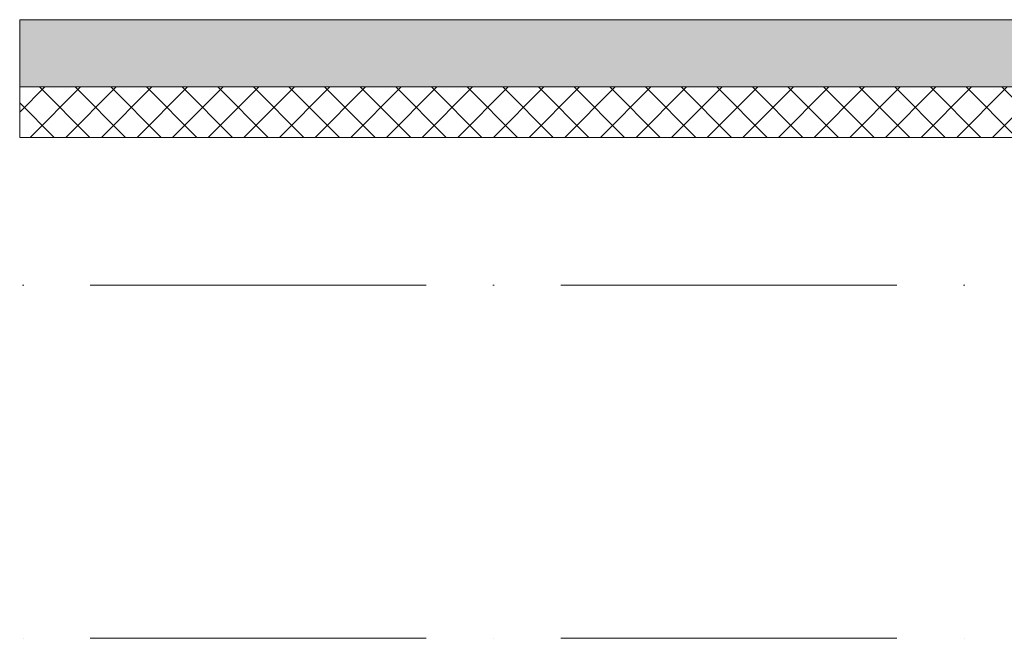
# Model space of a CAD drawing. Header units: millimetres. Extents: x -5460 to 47962, y 30005 to 103451.
# Tile 43 of 192: x 10328 to 13258, y 48431 to 50271. Entities that reach past the tile are written whole.
import ezdxf

# ---------------------------------------------------------------- set-up
doc = ezdxf.new("R2010")
doc.units = ezdxf.units.MM
doc.linetypes.add('4_ Штрихпунктир_ 10 х 2 мм', pattern=[1400, 1000, -200, 0, -200])
for name, color, linetype, lineweight in [('A-WALL-____-MCUT', 7, 'Continuous', 9), ('A-WALL-____-PATT', 7, 'Continuous', 9), ('I-WALL-____-MCUT', 7, 'Continuous', 9), ('S-GRID-____-OTLN', 7, 'Continuous', 9)]:
    doc.layers.add(name, color=color, linetype=linetype, lineweight=lineweight)

# ---------------------------------------------------------------- blocks, each defined once
blk = doc.blocks.new('Наметкина 10_РД_АР_К1_отсоединено_rvt-1-ВКК_01_К1_З_ЭОМ_кабель_')
at = {"layer": 'A-WALL-____-PATT', "lineweight": 5, "true_color": 0xaaaaaa}
h = blk.add_hatch(dxfattribs=at)
h.set_pattern_fill('FP_1', color=253, style=0, pattern_type=2)
h.set_pattern_definition([(135, (150.28, 188.64), (-282.8427, 3e-14), [5, -395]), (135, (174.9, 237.36), (-282.8427, 3e-14), [5, -395]), (135, (211.96, 236.53), (-282.8427, 3e-14), [5, -395]), (135, (114.96, 223.96), (-282.8427, 3e-14), [5, -395]), (135, (77.54, 223.96), (-282.8427, 3e-14), [5, -395]), (135, (57.44, 184.52), (-282.8427, 3e-14), [5, -395]), (135, (66.21, 142.9), (-282.8427, 3e-14), [5, -395]), (135, (107.33, 161), (-282.8427, 3e-14), [5, -395]), (135, (99.08, 130.94), (-282.8427, 3e-14), [5, -395]), (135, (22.6, 136.46), (-282.8427, 3e-14), [5, -395]), (135, (21.16, 168.08), (-282.8427, 3e-14), [5, -395]), (135, (46.13, 96.12), (-282.8427, 3e-14), [5, -395]), (135, (3.54, 74.6), (-282.8427, 3e-14), [5, -395]), (135, (40.3, 47.56), (-282.8427, 3e-14), [5, -395]), (135, (39.77, 18.47), (-282.8427, 3e-14), [5, -395]), (135, (76.94, 37.28), (-282.8427, 3e-14), [5, -395]), (135, (114.18, 62.4), (-282.8427, 3e-14), [5, -395]), (135, (139.87, 90.2), (-282.8427, 3e-14), [5, -395]), (135, (141.44, 15.82), (-282.8427, 3e-14), [5, -395]), (135, (188.69, 26.73), (-282.8427, 3e-14), [5, -395]), (135, (176.14, 51.36), (-282.8427, 3e-14), [5, -395]), (135, (177.03, 0), (-282.8427, 3e-14), [5, -395]), (135, (276.61, 8.22), (-282.8427, 3e-14), [5, -395]), (135, (271.19, 31.72), (-282.8427, 3e-14), [5, -395]), (135, (268.29, 119.65), (-282.8427, 3e-14), [5, -395]), (135, (237.92, 101.95), (-282.8427, 3e-14), [5, -395]), (135, (237.92, 158.27), (-282.8427, 3e-14), [5, -395]), (135, (260.4, 204.35), (-282.8427, 3e-14), [5, -395]), (135, (275.54, 235.4), (-282.8427, 3e-14), [5, -395]), (135, (117.62, 268.96), (-282.8427, 3e-14), [5, -395]), (135, (203.62, 273.83), (-282.8427, 3e-14), [5, -395]), (135, (47.24, 279.3), (-282.8427, 3e-14), [5, -395]), (135, (23.2, 266.16), (-282.8427, 3e-14), [5, -395]), (135, (42.78, 232.52), (-282.8427, 3e-14), [5, -395]), (135, (177.76, 90.57), (-282.8427, 3e-14), [5, -395]), (135, (181.12, 121.8), (-282.8427, 3e-14), [5, -395]), (135, (206.73, 172.06), (-282.8427, 3e-14), [5, -395]), (135, (143.14, 136.62), (-282.8427, 3e-14), [5, -395]), (135, (211.51, 131.86), (-282.8427, 3e-14), [5, -395]), (135, (81.47, 95.1), (-282.8427, 3e-14), [5, -395]), (135, (235.13, 60.46), (-282.8427, 3e-14), [5, -395]), (135, (242.24, 4.89), (-282.8427, 3e-14), [5, -395]), (45, (0, 106.07), (-282.8427, 0), []), (45, (106.07, 0), (-282.8427, 0), []), (45, (176.78, 0), (-282.8427, 0), []), (45, (0, 176.78), (-282.8427, 0), [])])
h.paths.add_polyline_path([(16300, 49190), (16500, 49190), (16500, 49390), (8350, 49390), (8350, 49190), (16211.8, 49190)])
h = blk.add_hatch(dxfattribs=at)
h.set_pattern_fill('FP_4', color=253, style=0, pattern_type=2)
h.set_pattern_definition([(45, (0, 0), (-53.03301, 53.03301), []), (135, (0, 0), (-53.03301, -53.03301), [])])
h.paths.add_polyline_path([(16150, 49040), (16150, 49190), (8350, 49190), (8350, 49040), (13552.2, 49040)])
at = {"layer": 'A-WALL-____-MCUT', "color": 253, "lineweight": 5, "true_color": 0xaaaaaa}
for p, q in [((16150, 49190), (8350, 49190)), ((8350, 49190), (8350, 49040)), ((8350, 49040), (16150, 49040))]:
    blk.add_line(p, q, dxfattribs=at)
at = {"layer": 'I-WALL-____-MCUT', "color": 253, "lineweight": 5, "true_color": 0xaaaaaa}
for p, q in [((16000, 49390), (8350, 49390)), ((8350, 49390), (8350, 49190)), ((8350, 49190), (16300, 49190))]:
    blk.add_line(p, q, dxfattribs=at)

msp = doc.modelspace()

# ---------------------------------------------------------------- linework, layer by layer
at = {"layer": 'S-GRID-____-OTLN', "color": 253, "linetype": '4_ Штрихпунктир_ 10 х 2 мм', "true_color": 0xaaaaaa}
for p, q in [((39539.6, 49481.2), (-2215.3, 49481.2)), ((39539.6, 48431.2), (-2215.3, 48431.2))]:
    msp.add_line(p, q, dxfattribs=at)

# ---------------------------------------------------------------- block references
at = {"lineweight": 5}
msp.add_blockref('Наметкина 10_РД_АР_К1_отсоединено_rvt-1-ВКК_01_К1_З_ЭОМ_кабель_', (1977.6, 881.2), dxfattribs=at)

doc.saveas('drawing.dxf')
